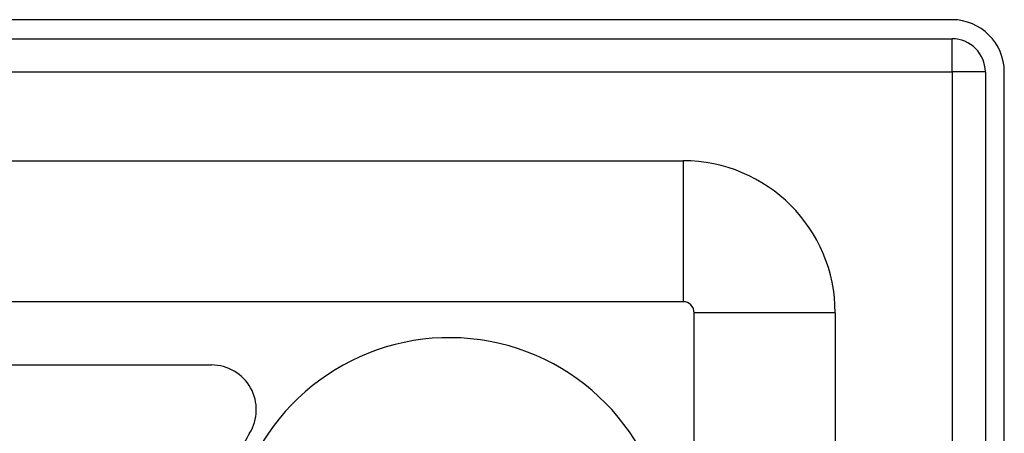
# Model space of a CAD drawing. Header units: inches. Extents: x 4 to 114, y 7 to 60.
# Tile 73 of 96: x 25.08 to 27.83, y 42.42 to 43.57. Entities that reach past the tile are written whole.
import ezdxf

# ---------------------------------------------------------------- set-up
doc = ezdxf.new("R2010")
doc.units = ezdxf.units.IN
doc.header["$MEASUREMENT"] = 0
doc.layers.add('Visible Edges(ANSI)', color=7, linetype='Continuous', lineweight=25)
doc.layers.add('Visible Tangent Edges(ANSI)', color=7, linetype='Continuous', lineweight=25)

msp = doc.modelspace()

# ---------------------------------------------------------------- linework, layer by layer
at = {"layer": 'Visible Edges(ANSI)'}
for p, q in [((27.6833, 43.5734), (4.0573, 43.5734)), ((4.0573, 43.5204), (27.6833, 43.5204)), ((27.7763, 43.4274), (27.7763, 23.9164)), ((27.8293, 23.9164), (27.8293, 43.4274)), ((4.808, 43.1797), (26.9322, 43.1797)), ((26.9322, 42.786), (4.808, 42.786)), ((26.9632, 39.7073), (26.9632, 42.755)), ((27.3569, 42.755), (27.3569, 39.7073)), ((6.1254, 42.6094), (25.6152, 42.6094))]:
    msp.add_line(p, q, dxfattribs=at)
for centre, radius, start, end in [((27.6833, 43.4274), 0.146, 0, 90), ((27.6833, 43.4274), 0.093, 0, 90), ((26.9322, 42.755), 0.4247, 0, 90), ((26.9322, 42.755), 0.031, 0, 90), ((26.2793, 42.0734), 0.6122, 201.3992, 158.6008), ((25.6152, 42.4844), 0.125, 328.2477, 90), ((26.2793, 42.0734), 0.656, 148.2477, 153.6261)]:
    msp.add_arc(centre, radius, start, end, dxfattribs=at)
at = {"layer": 'Visible Tangent Edges(ANSI)'}
for p, q in [((27.6833, 43.4274), (27.6833, 43.5204)), ((4.0573, 43.4274), (27.6833, 43.4274)), ((27.7763, 43.4274), (27.6833, 43.4274)), ((27.6833, 43.4274), (27.6833, 23.9164)), ((26.9322, 43.1797), (26.9322, 42.786)), ((27.3569, 42.755), (26.9632, 42.755))]:
    msp.add_line(p, q, dxfattribs=at)

doc.saveas('drawing.dxf')
